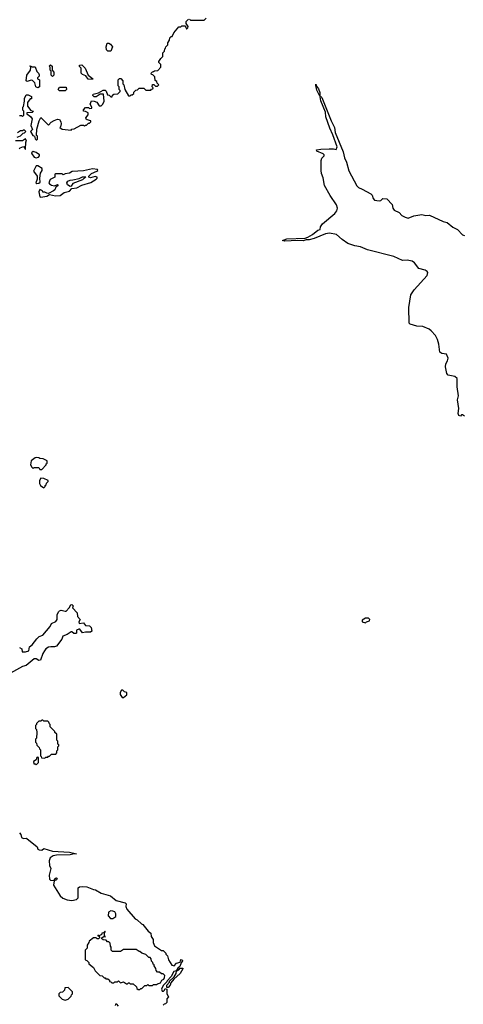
# Model space of a CAD drawing. Extents: x 2386423 to 2568864, y 578392 to 761999.
# Tile 10 of 256: x 2462047 to 2466612, y 608978 to 619105. Entities that reach past the tile are written whole.
import ezdxf

# ---------------------------------------------------------------- set-up
doc = ezdxf.new("R2010")
doc.units = 0

msp = doc.modelspace()

# ---------------------------------------------------------------- linework, layer by layer
at = {"layer": '0CON05XD'}
for points in [[(2462045, 618120), (2462065, 618120), (2462075, 618110), (2462088, 618122), (2462090, 618165), (2462080, 618175), (2462080, 618205), (2462087, 618213), (2462098, 618265), (2462097, 618295), (2462115, 618330), (2462135, 618332), (2462170, 618315), (2462168, 618292), (2462155, 618290), (2462128, 618252), (2462128, 618215), (2462162, 618172), (2462190, 618165), (2462175, 618150), (2462120, 618145), (2462120, 618135), (2462159, 618109), (2462174, 618085), (2462161, 618015), (2462178, 617975), (2462158, 617955), (2462182, 617912), (2462198, 617908), (2462205, 617880), (2462215, 617870), (2462225, 617870), (2462230, 617875), (2462230, 617905), (2462220, 617915), (2462223, 617977), (2462248, 618065), (2462265, 618100), (2462345, 618020), (2462371, 618049), (2462403, 618067), (2462435, 618080), (2462458, 618078), (2462472, 618055), (2462473, 618035), (2462467, 618003), (2462460, 617995), (2462485, 617980), (2462575, 617970), (2462585, 617980), (2462607, 617983), (2462675, 618020), (2462705, 618020), (2462715, 618010), (2462725, 618020), (2462735, 618020), (2462755, 618040), (2462765, 618040), (2462780, 618055), (2462780, 618065), (2462743, 618073), (2462732, 618082), (2462728, 618095), (2462750, 618125), (2462750, 618145), (2462725, 618160), (2462702, 618162), (2462702, 618178), (2462725, 618200), (2462755, 618200), (2462765, 618190), (2462790, 618195), (2462790, 618205), (2462772, 618235), (2462785, 618270), (2462815, 618268), (2462840, 618255), (2462865, 618220), (2462885, 618220), (2462903, 618237), (2462918, 618265), (2462908, 618338), (2462875, 618340), (2462835, 618312), (2462812, 618312), (2462800, 618325), (2462802, 618338), (2462858, 618352), (2462905, 618380), (2462928, 618378), (2462938, 618368), (2462952, 618332), (2462968, 618328), (2462985, 618310), (2462998, 618312), (2463002, 618328), (2463015, 618340), (2463058, 618342), (2463080, 618365), (2463080, 618375), (2463070, 618385), (2463070, 618415), (2463060, 618425), (2463060, 618485), (2463075, 618500), (2463088, 618498), (2463107, 618477), (2463110, 618445), (2463120, 618435), (2463130, 618385), (2463165, 618320), (2463185, 618320), (2463195, 618330), (2463205, 618330), (2463220, 618345), (2463222, 618358), (2463242, 618378), (2463258, 618382), (2463275, 618400), (2463325, 618400), (2463345, 618380), (2463395, 618380), (2463405, 618390), (2463418, 618392), (2463420, 618405), (2463410, 618415), (2463412, 618438), (2463428, 618438), (2463445, 618420), (2463465, 618420), (2463480, 618435), (2463462, 618452), (2463458, 618468), (2463440, 618480), (2463438, 618518), (2463418, 618538), (2463402, 618542), (2463400, 618555), (2463412, 618568), (2463425, 618570), (2463435, 618580), (2463468, 618582), (2463500, 618615), (2463500, 618645), (2463480, 618665), (2463480, 618675), (2463500, 618705), (2463520, 618725), (2463520, 618765), (2463538, 618782), (2463540, 618805), (2463548, 618812), (2463550, 618825), (2463570, 618845), (2463570, 618865), (2463590, 618895), (2463592, 618918), (2463605, 618930), (2463615, 618930), (2463632, 618968), (2463685, 619030), (2463705, 619030), (2463715, 619040), (2463745, 619040), (2463758, 619028), (2463762, 619012), (2463768, 619012), (2463778, 619022), (2463780, 619035), (2463760, 619065), (2463760, 619085), (2463785, 619110)], [(2463795, 619110), (2463805, 619100), (2463945, 619100), (2463965, 619120)], [(2462985, 618780), (2462955, 618780), (2462940, 618795), (2462938, 618825), (2462948, 618862), (2462965, 618862), (2462983, 618853), (2463002, 618825), (2462985, 618780)], [(2462385, 618520), (2462370, 618535), (2462370, 618575), (2462360, 618585), (2462360, 618615), (2462350, 618625), (2462365, 618640), (2462380, 618625), (2462380, 618585), (2462400, 618565), (2462400, 618535), (2462385, 618520)], [(2462795, 618490), (2462753, 618493), (2462728, 618528), (2462692, 618542), (2462680, 618555), (2462680, 618605), (2462662, 618622), (2462662, 618638), (2462685, 618640), (2462720, 618605), (2462750, 618535), (2462780, 618515), (2462800, 618495), (2462795, 618490)], [(2462235, 618402), (2462214, 618414), (2462202, 618455), (2462179, 618479), (2462165, 618483), (2462125, 618470), (2462112, 618475), (2462119, 618535), (2462158, 618585), (2462160, 618615), (2462150, 618625), (2462155, 618630), (2462175, 618620), (2462205, 618620), (2462225, 618570), (2462240, 618555), (2462247, 618537), (2462247, 618523), (2462230, 618505), (2462230, 618495), (2462250, 618485), (2462252, 618425), (2462250, 618415), (2462235, 618402)], [(2465135, 618318), (2465105, 618380), (2465093, 618427), (2465095, 618442), (2465101, 618421), (2465121, 618395), (2465137, 618355), (2465135, 618318)], [(2462515, 618372), (2462455, 618372), (2462442, 618385), (2462455, 618410), (2462525, 618410), (2462530, 618385), (2462515, 618372)], [(2466625, 615028), (2466605, 615040), (2466595, 615040), (2466582, 615028), (2466565, 615032), (2466560, 615055), (2466568, 615105), (2466554, 615195), (2466564, 615235), (2466550, 615330), (2466549, 615415), (2466525, 615436), (2466458, 615448), (2466442, 615465), (2466430, 615535), (2466434, 615566), (2466450, 615595), (2466458, 615625), (2466440, 615665), (2466391, 615671), (2466370, 615685), (2466359, 615769), (2466347, 615815), (2466326, 615856), (2466282, 615905), (2466261, 615921), (2466195, 615948), (2466133, 615953), (2466065, 615972), (2466054, 615984), (2466052, 616145), (2466074, 616275), (2466105, 616327), (2466241, 616475), (2466246, 616504), (2466240, 616515), (2466219, 616529), (2466154, 616544), (2466109, 616605), (2466085, 616621), (2466035, 616631), (2465985, 616627), (2465899, 616669), (2465625, 616737), (2465555, 616769), (2465495, 616780), (2465424, 616804), (2465364, 616844), (2465306, 616896), (2465235, 616910), (2465195, 616902), (2465077, 616853), (2465025, 616841), (2464995, 616841), (2464965, 616831), (2464905, 616834), (2464775, 616826), (2464750, 616835), (2464795, 616849), (2464985, 616857), (2465012, 616868), (2465060, 616895), (2465115, 616940), (2465140, 616945), (2465142, 616975), (2465162, 617005), (2465290, 617110), (2465311, 617139), (2465316, 617165), (2465309, 617199), (2465243, 617295), (2465185, 617400), (2465169, 617479), (2465154, 617524), (2465148, 617555), (2465150, 617655), (2465158, 617682), (2465180, 617705), (2465180, 617715), (2465170, 617725), (2465104, 617754), (2465100, 617765), (2465146, 617774), (2465233, 617777), (2465275, 617778), (2465305, 617769), (2465313, 617797), (2465270, 617920), (2465238, 617988), (2465199, 618105), (2465193, 618153), (2465145, 618270), (2465138, 618312), (2465145, 618314), (2465155, 618304), (2465251, 618065), (2465287, 617997), (2465293, 617943), (2465376, 617745), (2465389, 617685), (2465410, 617640), (2465435, 617549), (2465518, 617395), (2465535, 617380), (2465573, 617363), (2465660, 617315), (2465675, 617300), (2465686, 617265), (2465700, 617250), (2465745, 617241), (2465764, 617246), (2465785, 617266), (2465825, 617261), (2465881, 617205), (2465886, 617165), (2465900, 617145), (2465951, 617121), (2465980, 617090), (2466015, 617072), (2466046, 617064), (2466102, 617088), (2466185, 617100), (2466225, 617090), (2466265, 617093), (2466405, 617029), (2466445, 617018), (2466505, 616972), (2466553, 616945), (2466605, 616891), (2466625, 616884)], [(2462022, 617898), (2462055, 617910), (2462082, 617938), (2462098, 617942), (2462110, 617955), (2462098, 617968), (2462085, 617970), (2462075, 617960), (2462055, 617960), (2462025, 617940)], [(2462040, 617775), (2462052, 617788), (2462085, 617800), (2462098, 617788), (2462102, 617772), (2462108, 617772), (2462110, 617845), (2462118, 617855), (2462105, 617880), (2462075, 617860), (2462005, 617860)], [(2462215, 617683), (2462239, 617691), (2462250, 617705), (2462250, 617715), (2462215, 617740), (2462185, 617750), (2462170, 617735), (2462172, 617725), (2462195, 617692), (2462215, 617683)], [(2462225, 617419), (2462245, 617423), (2462258, 617435), (2462253, 617475), (2462261, 617525), (2462277, 617555), (2462278, 617575), (2462232, 617602), (2462218, 617602), (2462190, 617545), (2462226, 617495), (2462226, 617465), (2462214, 617425), (2462225, 617419)], [(2462265, 617278), (2462285, 617283), (2462325, 617291), (2462352, 617308), (2462415, 617292), (2462465, 617297), (2462505, 617328), (2462558, 617342), (2462583, 617367), (2462635, 617375), (2462685, 617402), (2462779, 617431), (2462835, 617465), (2462844, 617475), (2462844, 617485), (2462825, 617491), (2462775, 617477), (2462759, 617485), (2462757, 617495), (2462785, 617522), (2462840, 617545), (2462850, 617555), (2462847, 617565), (2462795, 617570), (2462705, 617549), (2462588, 617542), (2462560, 617525), (2462515, 617520), (2462495, 617510), (2462485, 617520), (2462415, 617520), (2462410, 617515), (2462410, 617485), (2462360, 617460), (2462348, 617425), (2462354, 617415), (2462375, 617403), (2462405, 617397), (2462435, 617408), (2462441, 617405), (2462438, 617395), (2462419, 617381), (2462407, 617355), (2462395, 617345), (2462345, 617317), (2462325, 617320), (2462305, 617332), (2462285, 617330), (2462280, 617345), (2462255, 617357), (2462244, 617335), (2462253, 617283), (2462265, 617278)], [(2462565, 617388), (2462540, 617405), (2462532, 617425), (2462541, 617445), (2462565, 617455), (2462595, 617456), (2462658, 617472), (2462695, 617489), (2462728, 617488), (2462695, 617456), (2462595, 617421), (2462575, 617392), (2462565, 617388)], [(2462275, 614480), (2462320, 614525), (2462320, 614535), (2462330, 614545), (2462328, 614568), (2462287, 614587), (2462255, 614590), (2462245, 614600), (2462225, 614602), (2462205, 614600), (2462164, 614566), (2462158, 614525), (2462171, 614501), (2462185, 614490), (2462195, 614500), (2462245, 614500), (2462255, 614480), (2462275, 614480)], [(2462295, 614290), (2462310, 614305), (2462310, 614315), (2462318, 614322), (2462322, 614338), (2462340, 614355), (2462340, 614365), (2462297, 614387), (2462265, 614390), (2462250, 614365), (2462252, 614335), (2462260, 614315), (2462295, 614290)], [(2462045, 612648), (2462070, 612635), (2462073, 612603), (2462105, 612604), (2462140, 612615), (2462148, 612655), (2462176, 612675), (2462223, 612737), (2462249, 612761), (2462286, 612775), (2462359, 612865), (2462375, 612894), (2462419, 612915), (2462431, 612935), (2462431, 612985), (2462445, 613015), (2462455, 613026), (2462475, 613032), (2462515, 613020), (2462525, 613023), (2462556, 613054), (2462572, 613085), (2462585, 613090), (2462598, 613075), (2462590, 613055), (2462640, 613005), (2462642, 612965), (2462670, 612935), (2462655, 612910), (2462658, 612895), (2462705, 612900), (2462725, 612873), (2462765, 612872), (2462783, 612853), (2462790, 612815), (2462775, 612804), (2462724, 612806), (2462695, 612800), (2462665, 612837), (2462655, 612837), (2462630, 612825), (2462630, 612795), (2462625, 612790), (2462605, 612790), (2462585, 612810), (2462575, 612810), (2462535, 612780), (2462490, 612765), (2462480, 612735), (2462425, 612662), (2462405, 612653), (2462366, 612656), (2462345, 612651), (2462316, 612634), (2462302, 612612), (2462284, 612585), (2462262, 612518), (2462245, 612514), (2462215, 612531), (2462195, 612531), (2462115, 612462), (2462075, 612451), (2461953, 612385)], [(2465605, 612900), (2465615, 612910), (2465648, 612922), (2465650, 612935), (2465635, 612950), (2465605, 612950), (2465572, 612928), (2465572, 612912), (2465605, 612900)], [(2463115, 612132), (2463148, 612162), (2463150, 612185), (2463125, 612190), (2463108, 612208), (2463095, 612210), (2463080, 612185), (2463080, 612165), (2463100, 612135), (2463115, 612132)], [(2462305, 611510), (2462315, 611520), (2462335, 611520), (2462345, 611530), (2462355, 611530), (2462375, 611550), (2462418, 611552), (2462430, 611565), (2462430, 611585), (2462440, 611595), (2462440, 611625), (2462450, 611635), (2462450, 611645), (2462440, 611655), (2462440, 611685), (2462430, 611695), (2462430, 611755), (2462410, 611775), (2462410, 611785), (2462362, 611832), (2462360, 611855), (2462352, 611862), (2462348, 611878), (2462335, 611890), (2462295, 611890), (2462285, 611900), (2462275, 611900), (2462265, 611890), (2462245, 611890), (2462220, 611865), (2462220, 611855), (2462210, 611845), (2462210, 611815), (2462220, 611805), (2462222, 611775), (2462220, 611715), (2462210, 611705), (2462210, 611675), (2462220, 611665), (2462222, 611642), (2462248, 611618), (2462250, 611605), (2462260, 611595), (2462260, 611535), (2462268, 611528), (2462272, 611512), (2462305, 611510)], [(2462215, 611440), (2462240, 611465), (2462240, 611515), (2462235, 611520), (2462222, 611518), (2462218, 611492), (2462190, 611475), (2462192, 611452), (2462205, 611450), (2462215, 611440)], [(2462045, 610740), (2462060, 610725), (2462065, 610694), (2462085, 610682), (2462115, 610687), (2462122, 610682), (2462226, 610596), (2462234, 610575), (2462247, 610565), (2462275, 610564), (2462295, 610580), (2462385, 610554), (2462558, 610542), (2462630, 610525), (2462593, 610523), (2462565, 610514), (2462425, 610512), (2462390, 610505), (2462362, 610485), (2462350, 610455), (2462354, 610404), (2462368, 610375), (2462350, 610305), (2462353, 610265), (2462364, 610254), (2462398, 610252), (2462418, 610275), (2462425, 610279), (2462433, 610273), (2462425, 610257), (2462402, 610248), (2462395, 610202), (2462462, 610095), (2462491, 610071), (2462535, 610052), (2462585, 610047), (2462630, 610055), (2462647, 610073), (2462650, 610085), (2462650, 610175), (2462663, 610187), (2462695, 610190), (2462737, 610187), (2462805, 610158), (2462826, 610156), (2462885, 610122), (2462980, 610095), (2463040, 610045), (2463133, 610023), (2463142, 610012), (2463138, 609985), (2463148, 609955), (2463237, 609857), (2463256, 609846), (2463300, 609805), (2463315, 609800), (2463370, 609730), (2463395, 609710), (2463400, 609675), (2463420, 609645), (2463420, 609615), (2463435, 609580), (2463505, 609530), (2463525, 609530), (2463538, 609518), (2463550, 609505), (2463552, 609492), (2463568, 609478), (2463580, 609435), (2463612, 609382), (2463638, 609375), (2463660, 609400), (2463697, 609413), (2463705, 609439), (2463720, 609435), (2463723, 609425), (2463708, 609405), (2463694, 609366), (2463675, 609350), (2463658, 609322), (2463632, 609315), (2463607, 609263), (2463565, 609220), (2463562, 609208)], [(2463005, 609860), (2463035, 609880), (2463037, 609907), (2463025, 609928), (2463006, 609936), (2462985, 609938), (2462960, 609925), (2462958, 609888), (2462982, 609862), (2463005, 609860)], [(2463285, 609130), (2463295, 609140), (2463305, 609140), (2463335, 609170), (2463355, 609170), (2463365, 609180), (2463375, 609170), (2463415, 609170), (2463425, 609180), (2463455, 609180), (2463465, 609190), (2463495, 609200), (2463510, 609225), (2463530, 609235), (2463537, 609253), (2463540, 609275), (2463525, 609290), (2463505, 609290), (2463485, 609310), (2463465, 609310), (2463450, 609325), (2463447, 609347), (2463430, 609375), (2463430, 609385), (2463422, 609392), (2463418, 609408), (2463403, 609423), (2463400, 609445), (2463388, 609458), (2463375, 609460), (2463345, 609490), (2463303, 609503), (2463285, 609520), (2463275, 609520), (2463245, 609540), (2463115, 609540), (2463085, 609520), (2463002, 609522), (2462990, 609535), (2462990, 609565), (2462980, 609575), (2462978, 609608), (2462965, 609620), (2462952, 609622), (2462938, 609638), (2462905, 609640), (2462890, 609655), (2462895, 609670), (2462905, 609670), (2462915, 609680), (2462925, 609670), (2462930, 609675), (2462920, 609680), (2462920, 609720), (2462930, 609725), (2462925, 609730), (2462908, 609712), (2462892, 609708), (2462888, 609692), (2462875, 609690), (2462865, 609680), (2462852, 609688), (2462852, 609682), (2462860, 609680), (2462870, 609665), (2462858, 609652), (2462845, 609650), (2462835, 609660), (2462805, 609660), (2462762, 609628), (2462760, 609615), (2462740, 609585), (2462740, 609555), (2462720, 609535), (2462720, 609435), (2462738, 609428), (2462758, 609408), (2462760, 609395), (2462808, 609358), (2462822, 609322), (2462870, 609275), (2462895, 609270), (2462915, 609250), (2462925, 609250), (2462935, 609240), (2462955, 609240), (2462970, 609225), (2462972, 609212), (2462985, 609210), (2462995, 609200), (2463015, 609200), (2463025, 609210), (2463055, 609210), (2463065, 609220), (2463085, 609200), (2463115, 609210), (2463145, 609190), (2463155, 609190), (2463165, 609200), (2463175, 609200), (2463185, 609190), (2463215, 609190), (2463248, 609158), (2463252, 609142), (2463265, 609130), (2463285, 609130)], [(2463562, 609152), (2463560, 609175), (2463590, 609205), (2463590, 609215), (2463638, 609262), (2463658, 609295), (2463662, 609318), (2463686, 609334), (2463700, 609350), (2463725, 609350), (2463727, 609343), (2463700, 609295), (2463632, 609238), (2463602, 609198), (2463597, 609175), (2463575, 609152), (2463562, 609152)], [(2462515, 609022), (2462545, 609030), (2462578, 609062), (2462580, 609075), (2462590, 609085), (2462590, 609105), (2462545, 609150), (2462512, 609148), (2462508, 609122), (2462488, 609102), (2462465, 609100), (2462450, 609085), (2462450, 609065), (2462485, 609030), (2462515, 609022)], [(2463562, 609208), (2463525, 609170), (2463508, 609135), (2463512, 609112), (2463527, 609113), (2463538, 609122), (2463545, 609140), (2463560, 609135), (2463560, 609085), (2463580, 609055), (2463560, 609035), (2463560, 608995), (2463548, 608982), (2463535, 608980), (2463522, 608968)], [(2463065, 608960), (2463045, 608980), (2463032, 608978), (2463030, 608965)]]:
    msp.add_lwpolyline(points, dxfattribs=at)

doc.saveas('drawing.dxf')
